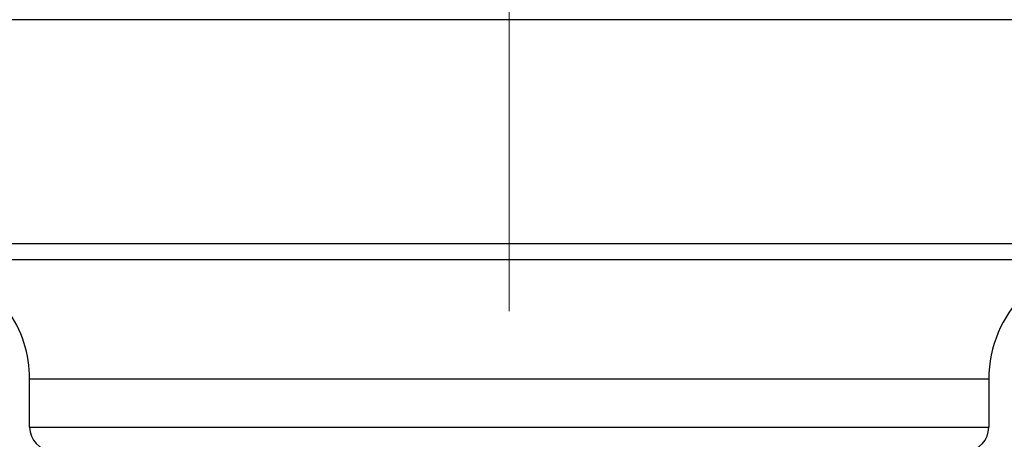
# Model space of a CAD drawing. Header units: millimetres. Extents: x 0 to 1076, y 0 to 742.
# Tile 100 of 127: x 307.88 to 320.19, y 440.25 to 445.5. Entities that reach past the tile are written whole.
import ezdxf

# ---------------------------------------------------------------- set-up
doc = ezdxf.new("R2010")
doc.units = ezdxf.units.MM
doc.header["$LTSCALE"] = 0.454724
doc.linetypes.add('CENTER', pattern=[50.8, 31.75, -6.35, 6.35, -6.35])
doc.layers.add('NoLayerName_001', color=7, linetype='Continuous')
doc.layers.add('NoLayerName_003', color=7, linetype='Continuous')

msp = doc.modelspace()

# ---------------------------------------------------------------- linework, layer by layer
at = {"layer": 'NoLayerName_001', "color": 7, "linetype": 'Continuous', "lineweight": 25}
msp.add_line((326.5, 445.5), (301.500001, 445.5), dxfattribs=at)
at = {"layer": 'NoLayerName_001', "color": 60, "linetype": 'Continuous', "lineweight": 25}
for p, q in [((324.750001, 445.5), (303.250001, 445.5)), ((301.5, 442.7), (326.5, 442.7)), ((301.7, 442.5), (326.3, 442.5)), ((320, 441), (308, 441)), ((308, 440.4), (308, 441)), ((320, 441), (320, 440.4)), ((308, 440.4), (320, 440.4))]:
    msp.add_line(p, q, dxfattribs=at)
for centre, radius, start, end in [((321.5, 441), 1.5, 90, 180), ((306.5, 441), 1.5, 0, 35.6853347), ((308.3, 440.4), 0.3, 180, 265.9039562), ((319.7, 440.4), 0.3, 274.0960438, 0)]:
    msp.add_arc(centre, radius, start, end, dxfattribs=at)
at = {"layer": 'NoLayerName_003', "color": 4, "linetype": 'CENTER', "lineweight": 13}
msp.add_line((314, 418.75), (314, 447.550003), dxfattribs=at)

doc.saveas('drawing.dxf')
